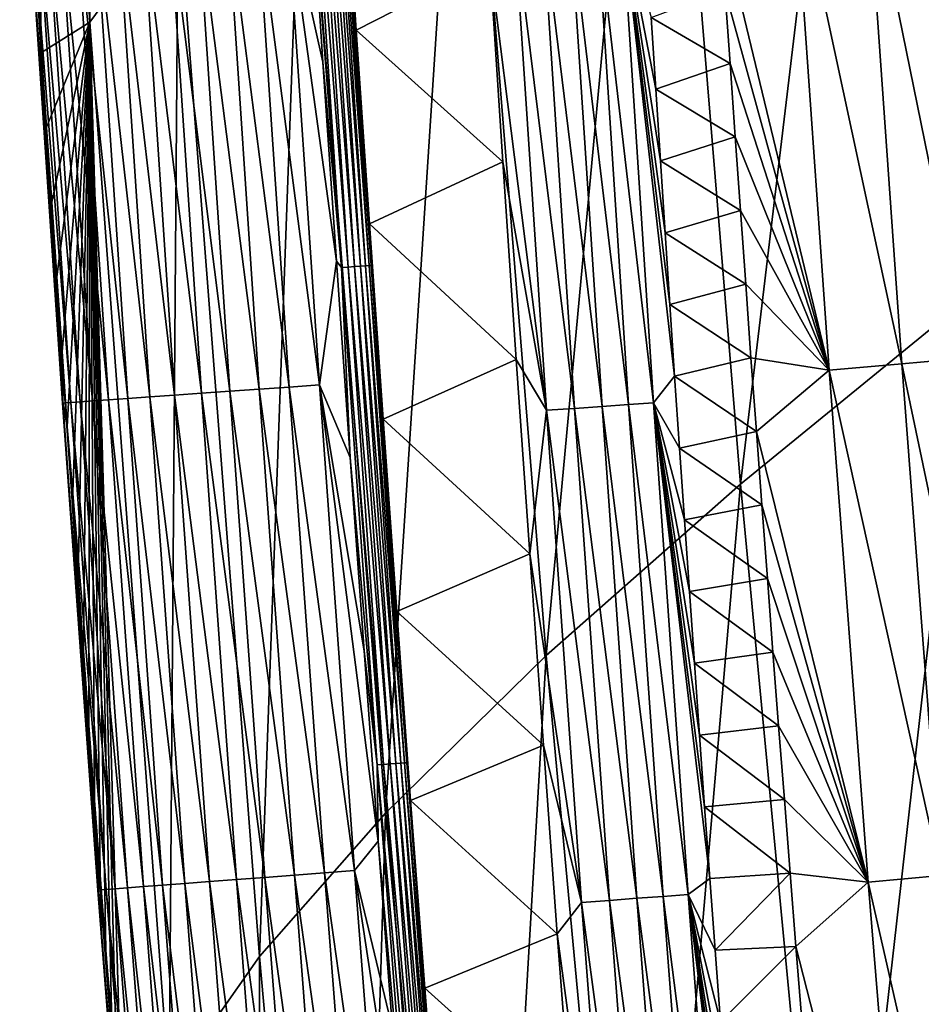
# Model space of a CAD drawing. Header units: millimetres. Extents: x -300 to 300, y -500 to 500.
# Tile 52 of 256: x -295 to -281, y -192 to -176. Entities that reach past the tile are written whole.
import ezdxf

# ---------------------------------------------------------------- set-up
doc = ezdxf.new("R2010")
doc.units = ezdxf.units.MM
doc.header["$LTSCALE"] = 81.481481
for name, color, linetype in [('20', 7, 'CONTINUOUS'), ('24', 7, 'CONTINUOUS'), ('25', 7, 'CONTINUOUS'), ('28', 7, 'CONTINUOUS'), ('29', 7, 'CONTINUOUS'), ('31', 7, 'CONTINUOUS'), ('33', 7, 'CONTINUOUS')]:
    doc.layers.add(name, color=color, linetype=linetype)

msp = doc.modelspace()

# ---------------------------------------------------------------- linework, layer by layer
at = {"layer": '20', "color": 153, "linetype": 'Continuous', "true_color": 0x80a2b4}
for points in [[(-294.268, -176.186, 9.68), (-294.001, -157.227, 14.327), (-295.366, -158.955, 9.654), (-294.268, -176.186, 9.68)], [(-292.881, -174.306, 14.367), (-294.001, -157.227, 14.327), (-294.268, -176.186, 9.68), (-292.881, -174.306, 14.367)], [(-294.268, -176.186, 9.68), (-295.366, -158.955, 9.654), (-295.023, -176.664, 5.713), (-294.268, -176.186, 9.68)], [(-295.023, -176.664, 5.713), (-295.366, -158.955, 9.654), (-295.102, -175.491, 5.709), (-295.023, -176.664, 5.713)], [(-280.509, -180.533, 31.057), (-277.785, -161.91, 34.606), (-281.829, -164.774, 30.967), (-280.509, -180.533, 31.057)], [(-284.064, -183.434, 27.21), (-281.829, -164.774, 30.967), (-285.38, -167.45, 27.129), (-284.064, -183.434, 27.21)], [(-280.509, -180.533, 31.057), (-281.829, -164.774, 30.967), (-284.064, -183.434, 27.21), (-280.509, -180.533, 31.057)], [(-287.111, -186.122, 23.157), (-285.38, -167.45, 27.129), (-288.418, -169.933, 23.087), (-287.111, -186.122, 23.157)], [(-284.064, -183.434, 27.21), (-285.38, -167.45, 27.129), (-287.111, -186.122, 23.157), (-284.064, -183.434, 27.21)], [(-289.631, -188.593, 18.893), (-288.418, -169.933, 23.087), (-290.924, -172.221, 18.835), (-289.631, -188.593, 18.893)], [(-287.111, -186.122, 23.157), (-288.418, -169.933, 23.087), (-289.631, -188.593, 18.893), (-287.111, -186.122, 23.157)], [(-291.607, -190.84, 14.411), (-290.924, -172.221, 18.835), (-292.881, -174.306, 14.367), (-291.607, -190.84, 14.411)], [(-289.631, -188.593, 18.893), (-290.924, -172.221, 18.835), (-291.607, -190.84, 14.411), (-289.631, -188.593, 18.893)], [(-293.019, -192.858, 9.708), (-292.881, -174.306, 14.367), (-294.268, -176.186, 9.68), (-293.019, -192.858, 9.708)], [(-291.607, -190.84, 14.411), (-292.881, -174.306, 14.367), (-293.019, -192.858, 9.708), (-291.607, -190.84, 14.411)], [(-294.944, -177.836, 5.717), (-294.268, -176.186, 9.68), (-295.023, -176.664, 5.713), (-294.944, -177.836, 5.717)], [(-294.864, -179.009, 5.721), (-294.268, -176.186, 9.68), (-294.944, -177.836, 5.717), (-294.864, -179.009, 5.721)], [(-294.783, -180.181, 5.725), (-294.268, -176.186, 9.68), (-294.864, -179.009, 5.721), (-294.783, -180.181, 5.725)], [(-294.702, -181.354, 5.729), (-294.268, -176.186, 9.68), (-294.783, -180.181, 5.725), (-294.702, -181.354, 5.729)], [(-294.619, -182.527, 5.733), (-294.268, -176.186, 9.68), (-294.702, -181.354, 5.729), (-294.619, -182.527, 5.733)], [(-294.535, -183.7, 5.737), (-294.268, -176.186, 9.68), (-294.619, -182.527, 5.733), (-294.535, -183.7, 5.737)], [(-294.451, -184.873, 5.741), (-294.268, -176.186, 9.68), (-294.535, -183.7, 5.737), (-294.451, -184.873, 5.741)], [(-294.365, -186.046, 5.745), (-294.268, -176.186, 9.68), (-294.451, -184.873, 5.741), (-294.365, -186.046, 5.745)], [(-294.279, -187.219, 5.749), (-294.268, -176.186, 9.68), (-294.365, -186.046, 5.745), (-294.279, -187.219, 5.749)], [(-294.191, -188.393, 5.753), (-294.268, -176.186, 9.68), (-294.279, -187.219, 5.749), (-294.191, -188.393, 5.753)], [(-293.019, -192.858, 9.708), (-294.268, -176.186, 9.68), (-293.739, -194.262, 5.774), (-293.019, -192.858, 9.708)], [(-293.739, -194.262, 5.774), (-294.268, -176.186, 9.68), (-293.832, -193.088, 5.77), (-293.739, -194.262, 5.774)], [(-293.832, -193.088, 5.77), (-294.268, -176.186, 9.68), (-293.923, -191.914, 5.766), (-293.832, -193.088, 5.77)], [(-293.923, -191.914, 5.766), (-294.268, -176.186, 9.68), (-294.014, -190.74, 5.761), (-293.923, -191.914, 5.766)], [(-294.014, -190.74, 5.761), (-294.268, -176.186, 9.68), (-294.103, -189.566, 5.757), (-294.014, -190.74, 5.761)], [(-294.103, -189.566, 5.757), (-294.268, -176.186, 9.68), (-294.191, -188.393, 5.753), (-294.103, -189.566, 5.757)], [(-282.589, -198.919, 27.298), (-280.509, -180.533, 31.057), (-284.064, -183.434, 27.21), (-282.589, -198.919, 27.298)], [(-279.029, -195.805, 31.154), (-280.509, -180.533, 31.057), (-282.589, -198.919, 27.298), (-279.029, -195.805, 31.154)], [(-285.645, -201.799, 23.233), (-284.064, -183.434, 27.21), (-287.111, -186.122, 23.157), (-285.645, -201.799, 23.233)], [(-282.589, -198.919, 27.298), (-284.064, -183.434, 27.21), (-285.645, -201.799, 23.233), (-282.589, -198.919, 27.298)], [(-288.18, -204.44, 18.955), (-287.111, -186.122, 23.157), (-289.631, -188.593, 18.893), (-288.18, -204.44, 18.955)], [(-285.645, -201.799, 23.233), (-287.111, -186.122, 23.157), (-288.18, -204.44, 18.955), (-285.645, -201.799, 23.233)], [(-290.175, -206.835, 14.459), (-289.631, -188.593, 18.893), (-291.607, -190.84, 14.411), (-290.175, -206.835, 14.459)], [(-288.18, -204.44, 18.955), (-289.631, -188.593, 18.893), (-290.175, -206.835, 14.459), (-288.18, -204.44, 18.955)], [(-291.612, -208.98, 9.738), (-291.607, -190.84, 14.411), (-293.019, -192.858, 9.708), (-291.612, -208.98, 9.738)], [(-290.175, -206.835, 14.459), (-291.607, -190.84, 14.411), (-291.612, -208.98, 9.738), (-290.175, -206.835, 14.459)]]:
    msp.add_3dface(points, dxfattribs=at)
at = {"layer": '24', "color": 153, "linetype": 'Continuous', "true_color": 0x80a2b4}
for points in [[(-284.306, -175.682, 2.279), (-284.226, -176.836, 2.282), (-285.463, -176.113, 1.352), (-284.306, -175.682, 2.279)], [(-285.463, -176.113, 1.352), (-284.226, -176.836, 2.282), (-285.391, -177.239, 1.351), (-285.463, -176.113, 1.352)], [(-284.226, -176.836, 2.282), (-284.145, -177.989, 2.285), (-285.391, -177.239, 1.351), (-284.226, -176.836, 2.282)], [(-285.391, -177.239, 1.351), (-284.145, -177.989, 2.285), (-285.318, -178.365, 1.35), (-285.391, -177.239, 1.351)], [(-284.145, -177.989, 2.285), (-284.063, -179.143, 2.288), (-285.318, -178.365, 1.35), (-284.145, -177.989, 2.285)], [(-285.318, -178.365, 1.35), (-284.063, -179.143, 2.288), (-285.244, -179.49, 1.348), (-285.318, -178.365, 1.35)], [(-284.063, -179.143, 2.288), (-283.98, -180.297, 2.291), (-285.244, -179.49, 1.348), (-284.063, -179.143, 2.288)], [(-285.244, -179.49, 1.348), (-283.98, -180.297, 2.291), (-285.17, -180.615, 1.347), (-285.244, -179.49, 1.348)], [(-283.98, -180.297, 2.291), (-283.897, -181.451, 2.293), (-285.17, -180.615, 1.347), (-283.98, -180.297, 2.291)], [(-285.17, -180.615, 1.347), (-283.897, -181.451, 2.293), (-285.094, -181.741, 1.346), (-285.17, -180.615, 1.347)], [(-283.897, -181.451, 2.293), (-283.812, -182.605, 2.296), (-285.094, -181.741, 1.346), (-283.897, -181.451, 2.293)], [(-285.094, -181.741, 1.346), (-283.812, -182.605, 2.296), (-285.018, -182.866, 1.345), (-285.094, -181.741, 1.346)], [(-283.812, -182.605, 2.296), (-283.726, -183.759, 2.299), (-285.018, -182.866, 1.345), (-283.812, -182.605, 2.296)], [(-285.018, -182.866, 1.345), (-283.726, -183.759, 2.299), (-284.941, -183.991, 1.344), (-285.018, -182.866, 1.345)], [(-283.726, -183.759, 2.299), (-283.64, -184.913, 2.302), (-284.941, -183.991, 1.344), (-283.726, -183.759, 2.299)], [(-284.941, -183.991, 1.344), (-283.64, -184.913, 2.302), (-284.863, -185.116, 1.342), (-284.941, -183.991, 1.344)], [(-283.64, -184.913, 2.302), (-283.552, -186.067, 2.305), (-284.863, -185.116, 1.342), (-283.64, -184.913, 2.302)], [(-284.863, -185.116, 1.342), (-283.552, -186.067, 2.305), (-284.784, -186.241, 1.341), (-284.863, -185.116, 1.342)], [(-283.552, -186.067, 2.305), (-283.464, -187.222, 2.308), (-284.784, -186.241, 1.341), (-283.552, -186.067, 2.305)], [(-284.784, -186.241, 1.341), (-283.464, -187.222, 2.308), (-284.705, -187.366, 1.34), (-284.784, -186.241, 1.341)], [(-283.464, -187.222, 2.308), (-283.374, -188.376, 2.311), (-284.705, -187.366, 1.34), (-283.464, -187.222, 2.308)], [(-284.705, -187.366, 1.34), (-283.374, -188.376, 2.311), (-284.624, -188.491, 1.339), (-284.705, -187.366, 1.34)], [(-283.374, -188.376, 2.311), (-283.284, -189.531, 2.314), (-284.624, -188.491, 1.339), (-283.374, -188.376, 2.311)], [(-284.624, -188.491, 1.339), (-283.284, -189.531, 2.314), (-284.543, -189.616, 1.337), (-284.624, -188.491, 1.339)], [(-284.543, -189.616, 1.337), (-283.284, -189.531, 2.314), (-284.46, -190.741, 1.336), (-284.543, -189.616, 1.337)], [(-283.284, -189.531, 2.314), (-283.193, -190.685, 2.317), (-284.46, -190.741, 1.336), (-283.284, -189.531, 2.314)], [(-284.46, -190.741, 1.336), (-283.193, -190.685, 2.317), (-284.377, -191.865, 1.335), (-284.46, -190.741, 1.336)], [(-283.193, -190.685, 2.317), (-283.1, -191.84, 2.32), (-284.377, -191.865, 1.335), (-283.193, -190.685, 2.317)]]:
    msp.add_3dface(points, dxfattribs=at)
at = {"layer": '25', "color": 153, "linetype": 'Continuous', "true_color": 0x80a2b4}
for points in [[(-282.097, -173.518, 4.447), (-281.53, -181.546, 4.453), (-283.238, -173.611, 3.302), (-282.097, -173.518, 4.447)], [(-281.049, -173.431, 5.685), (-280.48, -181.452, 5.683), (-282.097, -173.518, 4.447), (-281.049, -173.431, 5.685)], [(-282.097, -173.518, 4.447), (-280.48, -181.452, 5.683), (-281.53, -181.546, 4.453), (-282.097, -173.518, 4.447)], [(-284.385, -174.529, 2.276), (-283.238, -173.611, 3.302), (-282.671, -181.647, 3.315), (-284.385, -174.529, 2.276)], [(-283.238, -173.611, 3.302), (-281.53, -181.546, 4.453), (-282.671, -181.647, 3.315), (-283.238, -173.611, 3.302)], [(-284.306, -175.682, 2.279), (-284.385, -174.529, 2.276), (-282.671, -181.647, 3.315), (-284.306, -175.682, 2.279)], [(-284.226, -176.836, 2.282), (-284.306, -175.682, 2.279), (-282.671, -181.647, 3.315), (-284.226, -176.836, 2.282)], [(-284.145, -177.989, 2.285), (-284.226, -176.836, 2.282), (-282.671, -181.647, 3.315), (-284.145, -177.989, 2.285)], [(-284.063, -179.143, 2.288), (-284.145, -177.989, 2.285), (-282.671, -181.647, 3.315), (-284.063, -179.143, 2.288)], [(-283.98, -180.297, 2.291), (-284.063, -179.143, 2.288), (-282.671, -181.647, 3.315), (-283.98, -180.297, 2.291)], [(-283.897, -181.451, 2.293), (-283.98, -180.297, 2.291), (-282.671, -181.647, 3.315), (-283.897, -181.451, 2.293)], [(-283.812, -182.605, 2.296), (-283.897, -181.451, 2.293), (-282.671, -181.647, 3.315), (-283.812, -182.605, 2.296)], [(-281.53, -181.546, 4.453), (-280.919, -189.567, 4.458), (-282.671, -181.647, 3.315), (-281.53, -181.546, 4.453)], [(-280.48, -181.452, 5.683), (-279.868, -189.466, 5.68), (-281.53, -181.546, 4.453), (-280.48, -181.452, 5.683)], [(-281.53, -181.546, 4.453), (-279.868, -189.466, 5.68), (-280.919, -189.567, 4.458), (-281.53, -181.546, 4.453)], [(-283.812, -182.605, 2.296), (-282.671, -181.647, 3.315), (-282.061, -189.675, 3.328), (-283.812, -182.605, 2.296)], [(-282.671, -181.647, 3.315), (-280.919, -189.567, 4.458), (-282.061, -189.675, 3.328), (-282.671, -181.647, 3.315)], [(-283.726, -183.759, 2.299), (-283.812, -182.605, 2.296), (-282.061, -189.675, 3.328), (-283.726, -183.759, 2.299)], [(-283.64, -184.913, 2.302), (-283.726, -183.759, 2.299), (-282.061, -189.675, 3.328), (-283.64, -184.913, 2.302)], [(-283.552, -186.067, 2.305), (-283.64, -184.913, 2.302), (-282.061, -189.675, 3.328), (-283.552, -186.067, 2.305)], [(-283.464, -187.222, 2.308), (-283.552, -186.067, 2.305), (-282.061, -189.675, 3.328), (-283.464, -187.222, 2.308)], [(-283.374, -188.376, 2.311), (-283.464, -187.222, 2.308), (-282.061, -189.675, 3.328), (-283.374, -188.376, 2.311)], [(-283.284, -189.531, 2.314), (-283.374, -188.376, 2.311), (-282.061, -189.675, 3.328), (-283.284, -189.531, 2.314)], [(-283.193, -190.685, 2.317), (-283.284, -189.531, 2.314), (-282.061, -189.675, 3.328), (-283.193, -190.685, 2.317)], [(-280.919, -189.567, 4.458), (-280.261, -197.579, 4.463), (-282.061, -189.675, 3.328), (-280.919, -189.567, 4.458)], [(-283.193, -190.685, 2.317), (-282.061, -189.675, 3.328), (-281.403, -197.694, 3.342), (-283.193, -190.685, 2.317)], [(-282.061, -189.675, 3.328), (-280.261, -197.579, 4.463), (-281.403, -197.694, 3.342), (-282.061, -189.675, 3.328)], [(-283.1, -191.84, 2.32), (-283.193, -190.685, 2.317), (-281.403, -197.694, 3.342), (-283.1, -191.84, 2.32)]]:
    msp.add_3dface(points, dxfattribs=at)
at = {"layer": '28', "color": 153, "linetype": 'Continuous', "true_color": 0x80a2b4}
for points in [[(-290.61, -176.815, 0.031), (-291.18, -174.258, 0.092), (-290.817, -173.664, 0.031), (-290.61, -176.815, 0.031)], [(-291.65, -174.289, 0.208), (-291.137, -181.91, 0.209), (-292.119, -174.319, 0.374), (-291.65, -174.289, 0.208)], [(-291.18, -174.258, 0.092), (-290.666, -181.877, 0.093), (-291.65, -174.289, 0.208), (-291.18, -174.258, 0.092)], [(-291.65, -174.289, 0.208), (-290.666, -181.877, 0.093), (-291.137, -181.91, 0.209), (-291.65, -174.289, 0.208)], [(-290.666, -181.877, 0.093), (-291.18, -174.258, 0.092), (-290.398, -179.936, 0.031), (-290.666, -181.877, 0.093)], [(-290.398, -179.936, 0.031), (-291.18, -174.258, 0.092), (-290.61, -176.815, 0.031), (-290.398, -179.936, 0.031)], [(-294.18, -174.454, 1.95), (-293.671, -182.089, 1.961), (-294.481, -174.474, 2.388), (-294.18, -174.454, 1.95)], [(-293.833, -174.431, 1.545), (-293.324, -182.064, 1.553), (-294.18, -174.454, 1.95), (-293.833, -174.431, 1.545)], [(-294.18, -174.454, 1.95), (-293.324, -182.064, 1.553), (-293.671, -182.089, 1.961), (-294.18, -174.454, 1.95)], [(-293.446, -174.406, 1.18), (-292.937, -182.037, 1.187), (-293.833, -174.431, 1.545), (-293.446, -174.406, 1.18)], [(-293.833, -174.431, 1.545), (-292.937, -182.037, 1.187), (-293.324, -182.064, 1.553), (-293.833, -174.431, 1.545)], [(-293.026, -174.379, 0.861), (-292.516, -182.008, 0.866), (-293.446, -174.406, 1.18), (-293.026, -174.379, 0.861)], [(-293.446, -174.406, 1.18), (-292.516, -182.008, 0.866), (-292.937, -182.037, 1.187), (-293.446, -174.406, 1.18)], [(-292.581, -174.35, 0.592), (-292.07, -181.976, 0.595), (-293.026, -174.379, 0.861), (-292.581, -174.35, 0.592)], [(-293.026, -174.379, 0.861), (-292.07, -181.976, 0.595), (-292.516, -182.008, 0.866), (-293.026, -174.379, 0.861)], [(-292.119, -174.319, 0.374), (-291.608, -181.944, 0.376), (-292.581, -174.35, 0.592), (-292.119, -174.319, 0.374)], [(-292.581, -174.35, 0.592), (-291.608, -181.944, 0.376), (-292.07, -181.976, 0.595), (-292.581, -174.35, 0.592)], [(-292.119, -174.319, 0.374), (-291.137, -181.91, 0.209), (-291.608, -181.944, 0.376), (-292.119, -174.319, 0.374)], [(-295.168, -174.519, 4.31), (-294.654, -182.158, 4.332), (-295.211, -174.522, 4.792), (-295.168, -174.519, 4.31)], [(-295.211, -174.522, 4.792), (-294.695, -182.161, 4.815), (-295.209, -174.521, 5.26), (-295.211, -174.522, 4.792)], [(-295.211, -174.522, 4.792), (-294.654, -182.158, 4.332), (-294.695, -182.161, 4.815), (-295.211, -174.522, 4.792)], [(-295.102, -175.491, 5.709), (-295.209, -174.521, 5.26), (-294.691, -182.16, 5.284), (-295.102, -175.491, 5.709)], [(-295.209, -174.521, 5.26), (-294.695, -182.161, 4.815), (-294.691, -182.16, 5.284), (-295.209, -174.521, 5.26)], [(-295.075, -174.513, 3.822), (-294.563, -182.152, 3.842), (-295.168, -174.519, 4.31), (-295.075, -174.513, 3.822)], [(-295.168, -174.519, 4.31), (-294.563, -182.152, 3.842), (-294.654, -182.158, 4.332), (-295.168, -174.519, 4.31)], [(-294.93, -174.503, 3.333), (-294.419, -182.141, 3.351), (-295.075, -174.513, 3.822), (-294.93, -174.503, 3.333)], [(-295.075, -174.513, 3.822), (-294.419, -182.141, 3.351), (-294.563, -182.152, 3.842), (-295.075, -174.513, 3.822)], [(-294.732, -174.49, 2.852), (-294.222, -182.128, 2.868), (-294.93, -174.503, 3.333), (-294.732, -174.49, 2.852)], [(-294.93, -174.503, 3.333), (-294.222, -182.128, 2.868), (-294.419, -182.141, 3.351), (-294.93, -174.503, 3.333)], [(-294.481, -174.474, 2.388), (-293.972, -182.11, 2.401), (-294.732, -174.49, 2.852), (-294.481, -174.474, 2.388)], [(-294.732, -174.49, 2.852), (-293.972, -182.11, 2.401), (-294.222, -182.128, 2.868), (-294.732, -174.49, 2.852)], [(-294.481, -174.474, 2.388), (-293.671, -182.089, 1.961), (-293.972, -182.11, 2.401), (-294.481, -174.474, 2.388)], [(-295.023, -176.664, 5.713), (-295.102, -175.491, 5.709), (-294.691, -182.16, 5.284), (-295.023, -176.664, 5.713)], [(-294.944, -177.836, 5.717), (-295.023, -176.664, 5.713), (-294.691, -182.16, 5.284), (-294.944, -177.836, 5.717)], [(-294.864, -179.009, 5.721), (-294.944, -177.836, 5.717), (-294.691, -182.16, 5.284), (-294.864, -179.009, 5.721)], [(-294.783, -180.181, 5.725), (-294.864, -179.009, 5.721), (-294.691, -182.16, 5.284), (-294.783, -180.181, 5.725)], [(-290.182, -183.016, 0.031), (-290.666, -181.877, 0.093), (-290.398, -179.936, 0.031), (-290.182, -183.016, 0.031)], [(-294.702, -181.354, 5.729), (-294.783, -180.181, 5.725), (-294.691, -182.16, 5.284), (-294.702, -181.354, 5.729)], [(-294.619, -182.527, 5.733), (-294.702, -181.354, 5.729), (-294.691, -182.16, 5.284), (-294.619, -182.527, 5.733)], [(-292.516, -182.008, 0.866), (-291.968, -189.633, 0.871), (-292.937, -182.037, 1.187), (-292.516, -182.008, 0.866)], [(-292.07, -181.976, 0.595), (-291.522, -189.6, 0.598), (-292.516, -182.008, 0.866), (-292.07, -181.976, 0.595)], [(-292.516, -182.008, 0.866), (-291.522, -189.6, 0.598), (-291.968, -189.633, 0.871), (-292.516, -182.008, 0.866)], [(-291.608, -181.944, 0.376), (-291.058, -189.564, 0.378), (-292.07, -181.976, 0.595), (-291.608, -181.944, 0.376)], [(-292.07, -181.976, 0.595), (-291.058, -189.564, 0.378), (-291.522, -189.6, 0.598), (-292.07, -181.976, 0.595)], [(-291.137, -181.91, 0.209), (-290.587, -189.529, 0.21), (-291.608, -181.944, 0.376), (-291.137, -181.91, 0.209)], [(-291.608, -181.944, 0.376), (-290.587, -189.529, 0.21), (-291.058, -189.564, 0.378), (-291.608, -181.944, 0.376)], [(-290.666, -181.877, 0.093), (-290.115, -189.493, 0.093), (-291.137, -181.91, 0.209), (-290.666, -181.877, 0.093)], [(-291.137, -181.91, 0.209), (-290.115, -189.493, 0.093), (-290.587, -189.529, 0.21), (-291.137, -181.91, 0.209)], [(-290.115, -189.493, 0.093), (-290.666, -181.877, 0.093), (-289.743, -189.032, 0.031), (-290.115, -189.493, 0.093)], [(-289.743, -189.032, 0.031), (-290.666, -181.877, 0.093), (-289.964, -186.047, 0.031), (-289.743, -189.032, 0.031)], [(-289.964, -186.047, 0.031), (-290.666, -181.877, 0.093), (-290.182, -183.016, 0.031), (-289.964, -186.047, 0.031)], [(-294.654, -182.158, 4.332), (-294.101, -189.795, 4.355), (-294.695, -182.161, 4.815), (-294.654, -182.158, 4.332)], [(-294.695, -182.161, 4.815), (-294.141, -189.797, 4.84), (-294.691, -182.16, 5.284), (-294.695, -182.161, 4.815)], [(-294.695, -182.161, 4.815), (-294.101, -189.795, 4.355), (-294.141, -189.797, 4.84), (-294.695, -182.161, 4.815)], [(-294.619, -182.527, 5.733), (-294.691, -182.16, 5.284), (-294.134, -189.797, 5.31), (-294.619, -182.527, 5.733)], [(-294.691, -182.16, 5.284), (-294.141, -189.797, 4.84), (-294.134, -189.797, 5.31), (-294.691, -182.16, 5.284)], [(-294.563, -182.152, 3.842), (-294.012, -189.788, 3.863), (-294.654, -182.158, 4.332), (-294.563, -182.152, 3.842)], [(-294.654, -182.158, 4.332), (-294.012, -189.788, 3.863), (-294.101, -189.795, 4.355), (-294.654, -182.158, 4.332)], [(-294.419, -182.141, 3.351), (-293.87, -189.777, 3.369), (-294.563, -182.152, 3.842), (-294.419, -182.141, 3.351)], [(-294.563, -182.152, 3.842), (-293.87, -189.777, 3.369), (-294.012, -189.788, 3.863), (-294.563, -182.152, 3.842)], [(-294.222, -182.128, 2.868), (-293.674, -189.762, 2.884), (-294.419, -182.141, 3.351), (-294.222, -182.128, 2.868)], [(-294.419, -182.141, 3.351), (-293.674, -189.762, 2.884), (-293.87, -189.777, 3.369), (-294.419, -182.141, 3.351)], [(-293.972, -182.11, 2.401), (-293.425, -189.744, 2.416), (-294.222, -182.128, 2.868), (-293.972, -182.11, 2.401)], [(-294.222, -182.128, 2.868), (-293.425, -189.744, 2.416), (-293.674, -189.762, 2.884), (-294.222, -182.128, 2.868)], [(-293.671, -182.089, 1.961), (-293.125, -189.721, 1.972), (-293.972, -182.11, 2.401), (-293.671, -182.089, 1.961)], [(-293.972, -182.11, 2.401), (-293.125, -189.721, 1.972), (-293.425, -189.744, 2.416), (-293.972, -182.11, 2.401)], [(-293.324, -182.064, 1.553), (-292.778, -189.695, 1.563), (-293.671, -182.089, 1.961), (-293.324, -182.064, 1.553)], [(-293.671, -182.089, 1.961), (-292.778, -189.695, 1.563), (-293.125, -189.721, 1.972), (-293.671, -182.089, 1.961)], [(-292.937, -182.037, 1.187), (-292.39, -189.665, 1.194), (-293.324, -182.064, 1.553), (-292.937, -182.037, 1.187)], [(-293.324, -182.064, 1.553), (-292.39, -189.665, 1.194), (-292.778, -189.695, 1.563), (-293.324, -182.064, 1.553)], [(-292.937, -182.037, 1.187), (-291.968, -189.633, 0.871), (-292.39, -189.665, 1.194), (-292.937, -182.037, 1.187)], [(-294.535, -183.7, 5.737), (-294.619, -182.527, 5.733), (-294.134, -189.797, 5.31), (-294.535, -183.7, 5.737)], [(-294.451, -184.873, 5.741), (-294.535, -183.7, 5.737), (-294.134, -189.797, 5.31), (-294.451, -184.873, 5.741)], [(-294.365, -186.046, 5.745), (-294.451, -184.873, 5.741), (-294.134, -189.797, 5.31), (-294.365, -186.046, 5.745)], [(-294.279, -187.219, 5.749), (-294.365, -186.046, 5.745), (-294.134, -189.797, 5.31), (-294.279, -187.219, 5.749)], [(-294.191, -188.393, 5.753), (-294.279, -187.219, 5.749), (-294.134, -189.797, 5.31), (-294.191, -188.393, 5.753)], [(-294.103, -189.566, 5.757), (-294.191, -188.393, 5.753), (-294.134, -189.797, 5.31), (-294.103, -189.566, 5.757)], [(-289.519, -191.972, 0.031), (-290.115, -189.493, 0.093), (-289.743, -189.032, 0.031), (-289.519, -191.972, 0.031)], [(-294.014, -190.74, 5.761), (-294.103, -189.566, 5.757), (-294.134, -189.797, 5.31), (-294.014, -190.74, 5.761)], [(-291.058, -189.564, 0.378), (-290.468, -197.182, 0.38), (-291.522, -189.6, 0.598), (-291.058, -189.564, 0.378)], [(-290.587, -189.529, 0.21), (-289.995, -197.143, 0.211), (-291.058, -189.564, 0.378), (-290.587, -189.529, 0.21)], [(-291.058, -189.564, 0.378), (-289.995, -197.143, 0.211), (-290.468, -197.182, 0.38), (-291.058, -189.564, 0.378)], [(-290.115, -189.493, 0.093), (-289.522, -197.105, 0.094), (-290.587, -189.529, 0.21), (-290.115, -189.493, 0.093)], [(-290.587, -189.529, 0.21), (-289.522, -197.105, 0.094), (-289.995, -197.143, 0.211), (-290.587, -189.529, 0.21)], [(-289.522, -197.105, 0.094), (-290.115, -189.493, 0.093), (-289.292, -194.873, 0.031), (-289.522, -197.105, 0.094)], [(-289.292, -194.873, 0.031), (-290.115, -189.493, 0.093), (-289.519, -191.972, 0.031), (-289.292, -194.873, 0.031)], [(-293.425, -189.744, 2.416), (-292.837, -197.374, 2.43), (-293.674, -189.762, 2.884), (-293.425, -189.744, 2.416)], [(-293.125, -189.721, 1.972), (-292.537, -197.35, 1.984), (-293.425, -189.744, 2.416), (-293.125, -189.721, 1.972)], [(-293.425, -189.744, 2.416), (-292.537, -197.35, 1.984), (-292.837, -197.374, 2.43), (-293.425, -189.744, 2.416)], [(-292.778, -189.695, 1.563), (-292.19, -197.322, 1.572), (-293.125, -189.721, 1.972), (-292.778, -189.695, 1.563)], [(-293.125, -189.721, 1.972), (-292.19, -197.322, 1.572), (-292.537, -197.35, 1.984), (-293.125, -189.721, 1.972)], [(-292.39, -189.665, 1.194), (-291.802, -197.29, 1.201), (-292.778, -189.695, 1.563), (-292.39, -189.665, 1.194)], [(-292.778, -189.695, 1.563), (-291.802, -197.29, 1.201), (-292.19, -197.322, 1.572), (-292.778, -189.695, 1.563)], [(-291.968, -189.633, 0.871), (-291.38, -197.256, 0.876), (-292.39, -189.665, 1.194), (-291.968, -189.633, 0.871)], [(-292.39, -189.665, 1.194), (-291.38, -197.256, 0.876), (-291.802, -197.29, 1.201), (-292.39, -189.665, 1.194)], [(-291.522, -189.6, 0.598), (-290.933, -197.219, 0.602), (-291.968, -189.633, 0.871), (-291.522, -189.6, 0.598)], [(-291.968, -189.633, 0.871), (-290.933, -197.219, 0.602), (-291.38, -197.256, 0.876), (-291.968, -189.633, 0.871)], [(-291.522, -189.6, 0.598), (-290.468, -197.182, 0.38), (-290.933, -197.219, 0.602), (-291.522, -189.6, 0.598)], [(-294.101, -189.795, 4.355), (-293.508, -197.428, 4.38), (-294.141, -189.797, 4.84), (-294.101, -189.795, 4.355)], [(-294.141, -189.797, 4.84), (-293.508, -197.428, 4.38), (-293.545, -197.431, 4.866), (-294.141, -189.797, 4.84)], [(-294.141, -189.797, 4.84), (-293.545, -197.431, 4.866), (-294.134, -189.797, 5.31), (-294.141, -189.797, 4.84)], [(-294.014, -190.74, 5.761), (-294.134, -189.797, 5.31), (-293.535, -197.43, 5.337), (-294.014, -190.74, 5.761)], [(-294.134, -189.797, 5.31), (-293.545, -197.431, 4.866), (-293.535, -197.43, 5.337), (-294.134, -189.797, 5.31)], [(-294.012, -189.788, 3.863), (-293.421, -197.421, 3.885), (-294.101, -189.795, 4.355), (-294.012, -189.788, 3.863)], [(-294.101, -189.795, 4.355), (-293.421, -197.421, 3.885), (-293.508, -197.428, 4.38), (-294.101, -189.795, 4.355)], [(-293.87, -189.777, 3.369), (-293.28, -197.41, 3.389), (-294.012, -189.788, 3.863), (-293.87, -189.777, 3.369)], [(-294.012, -189.788, 3.863), (-293.28, -197.41, 3.389), (-293.421, -197.421, 3.885), (-294.012, -189.788, 3.863)], [(-293.674, -189.762, 2.884), (-293.086, -197.394, 2.902), (-293.87, -189.777, 3.369), (-293.674, -189.762, 2.884)], [(-293.87, -189.777, 3.369), (-293.086, -197.394, 2.902), (-293.28, -197.41, 3.389), (-293.87, -189.777, 3.369)], [(-293.674, -189.762, 2.884), (-292.837, -197.374, 2.43), (-293.086, -197.394, 2.902), (-293.674, -189.762, 2.884)], [(-293.923, -191.914, 5.766), (-294.014, -190.74, 5.761), (-293.535, -197.43, 5.337), (-293.923, -191.914, 5.766)]]:
    msp.add_3dface(points, dxfattribs=at)
at = {"layer": '29', "color": 153, "linetype": 'Continuous', "true_color": 0x80a2b4}
for points in [[(-290.286, -173.286, 0.5), (-287.993, -175.24, 0.5), (-290.087, -176.313, 0.5), (-290.286, -173.286, 0.5)], [(-287.993, -175.24, 0.5), (-287.787, -178.38, 0.5), (-290.087, -176.313, 0.5), (-287.993, -175.24, 0.5)], [(-290.087, -176.313, 0.5), (-287.787, -178.38, 0.5), (-289.882, -179.35, 0.5), (-290.087, -176.313, 0.5)], [(-287.787, -178.38, 0.5), (-287.578, -181.477, 0.5), (-289.882, -179.35, 0.5), (-287.787, -178.38, 0.5)], [(-289.882, -179.35, 0.5), (-287.578, -181.477, 0.5), (-289.668, -182.416, 0.5), (-289.882, -179.35, 0.5)], [(-287.578, -181.477, 0.5), (-287.366, -184.526, 0.5), (-289.668, -182.416, 0.5), (-287.578, -181.477, 0.5)], [(-289.668, -182.416, 0.5), (-287.366, -184.526, 0.5), (-289.453, -185.428, 0.5), (-289.668, -182.416, 0.5)], [(-287.366, -184.526, 0.5), (-287.151, -187.528, 0.5), (-289.453, -185.428, 0.5), (-287.366, -184.526, 0.5)], [(-289.453, -185.428, 0.5), (-287.151, -187.528, 0.5), (-289.235, -188.391, 0.5), (-289.453, -185.428, 0.5)], [(-287.151, -187.528, 0.5), (-286.934, -190.486, 0.5), (-289.235, -188.391, 0.5), (-287.151, -187.528, 0.5)], [(-289.235, -188.391, 0.5), (-286.934, -190.486, 0.5), (-289.012, -191.338, 0.5), (-289.235, -188.391, 0.5)], [(-286.934, -190.486, 0.5), (-286.713, -193.403, 0.5), (-289.012, -191.338, 0.5), (-286.934, -190.486, 0.5)], [(-289.012, -191.338, 0.5), (-286.713, -193.403, 0.5), (-288.785, -194.251, 0.5), (-289.012, -191.338, 0.5)]]:
    msp.add_3dface(points, dxfattribs=at)
at = {"layer": '31', "color": 153, "linetype": 'Continuous', "true_color": 0x80a2b4}
for points in [[(-290.216, -180.029, 0.042), (-290.835, -172.234, 0.028), (-290.734, -172.228, 0.042), (-290.216, -180.029, 0.042)], [(-290.317, -180.036, 0.028), (-290.817, -173.664, 0.031), (-290.835, -172.234, 0.028), (-290.317, -180.036, 0.028)], [(-290.317, -180.036, 0.028), (-290.835, -172.234, 0.028), (-290.216, -180.029, 0.042), (-290.317, -180.036, 0.028)], [(-290.115, -180.022, 0.079), (-290.734, -172.228, 0.042), (-290.634, -172.221, 0.079), (-290.115, -180.022, 0.079)], [(-290.216, -180.029, 0.042), (-290.734, -172.228, 0.042), (-290.115, -180.022, 0.079), (-290.216, -180.029, 0.042)], [(-290.023, -180.015, 0.138), (-290.634, -172.221, 0.079), (-290.541, -172.215, 0.138), (-290.023, -180.015, 0.138)], [(-290.115, -180.022, 0.079), (-290.634, -172.221, 0.079), (-290.023, -180.015, 0.138), (-290.115, -180.022, 0.079)], [(-289.945, -180.01, 0.216), (-290.541, -172.215, 0.138), (-290.463, -172.21, 0.216), (-289.945, -180.01, 0.216)], [(-290.023, -180.015, 0.138), (-290.541, -172.215, 0.138), (-289.945, -180.01, 0.216), (-290.023, -180.015, 0.138)], [(-289.887, -180.006, 0.307), (-290.463, -172.21, 0.216), (-290.406, -172.207, 0.307), (-289.887, -180.006, 0.307)], [(-289.945, -180.01, 0.216), (-290.463, -172.21, 0.216), (-289.887, -180.006, 0.307), (-289.945, -180.01, 0.216)], [(-289.852, -180.004, 0.404), (-290.406, -172.207, 0.307), (-290.37, -172.204, 0.404), (-289.852, -180.004, 0.404)], [(-289.887, -180.006, 0.307), (-290.406, -172.207, 0.307), (-289.852, -180.004, 0.404), (-289.887, -180.006, 0.307)], [(-290.286, -173.286, 0.5), (-290.087, -176.313, 0.5), (-290.37, -172.204, 0.404), (-290.286, -173.286, 0.5)], [(-290.087, -176.313, 0.5), (-289.882, -179.35, 0.5), (-290.37, -172.204, 0.404), (-290.087, -176.313, 0.5)], [(-289.882, -179.35, 0.5), (-289.852, -180.004, 0.404), (-290.37, -172.204, 0.404), (-289.882, -179.35, 0.5)], [(-290.61, -176.815, 0.031), (-290.817, -173.664, 0.031), (-290.317, -180.036, 0.028), (-290.61, -176.815, 0.031)], [(-290.398, -179.936, 0.031), (-290.61, -176.815, 0.031), (-290.317, -180.036, 0.028), (-290.398, -179.936, 0.031)], [(-289.882, -179.35, 0.5), (-289.668, -182.416, 0.5), (-289.852, -180.004, 0.404), (-289.882, -179.35, 0.5)], [(-290.182, -183.016, 0.031), (-290.398, -179.936, 0.031), (-290.317, -180.036, 0.028), (-290.182, -183.016, 0.031)], [(-289.465, -187.813, 0.138), (-290.115, -180.022, 0.079), (-290.023, -180.015, 0.138), (-289.465, -187.813, 0.138)], [(-289.387, -187.807, 0.216), (-290.023, -180.015, 0.138), (-289.945, -180.01, 0.216), (-289.387, -187.807, 0.216)], [(-289.465, -187.813, 0.138), (-290.023, -180.015, 0.138), (-289.387, -187.807, 0.216), (-289.465, -187.813, 0.138)], [(-289.329, -187.803, 0.307), (-289.945, -180.01, 0.216), (-289.887, -180.006, 0.307), (-289.329, -187.803, 0.307)], [(-289.387, -187.807, 0.216), (-289.945, -180.01, 0.216), (-289.329, -187.803, 0.307), (-289.387, -187.807, 0.216)], [(-289.294, -187.8, 0.404), (-289.887, -180.006, 0.307), (-289.852, -180.004, 0.404), (-289.294, -187.8, 0.404)], [(-289.329, -187.803, 0.307), (-289.887, -180.006, 0.307), (-289.294, -187.8, 0.404), (-289.329, -187.803, 0.307)], [(-289.668, -182.416, 0.5), (-289.453, -185.428, 0.5), (-289.852, -180.004, 0.404), (-289.668, -182.416, 0.5)], [(-289.453, -185.428, 0.5), (-289.294, -187.8, 0.404), (-289.852, -180.004, 0.404), (-289.453, -185.428, 0.5)], [(-289.658, -187.827, 0.042), (-290.317, -180.036, 0.028), (-290.216, -180.029, 0.042), (-289.658, -187.827, 0.042)], [(-289.758, -187.835, 0.028), (-290.182, -183.016, 0.031), (-290.317, -180.036, 0.028), (-289.758, -187.835, 0.028)], [(-289.758, -187.835, 0.028), (-290.317, -180.036, 0.028), (-289.658, -187.827, 0.042), (-289.758, -187.835, 0.028)], [(-289.557, -187.82, 0.079), (-290.216, -180.029, 0.042), (-290.115, -180.022, 0.079), (-289.557, -187.82, 0.079)], [(-289.658, -187.827, 0.042), (-290.216, -180.029, 0.042), (-289.557, -187.82, 0.079), (-289.658, -187.827, 0.042)], [(-289.557, -187.82, 0.079), (-290.115, -180.022, 0.079), (-289.465, -187.813, 0.138), (-289.557, -187.82, 0.079)], [(-289.964, -186.047, 0.031), (-290.182, -183.016, 0.031), (-289.758, -187.835, 0.028), (-289.964, -186.047, 0.031)], [(-289.453, -185.428, 0.5), (-289.235, -188.391, 0.5), (-289.294, -187.8, 0.404), (-289.453, -185.428, 0.5)], [(-289.743, -189.032, 0.031), (-289.964, -186.047, 0.031), (-289.758, -187.835, 0.028), (-289.743, -189.032, 0.031)], [(-289.057, -195.622, 0.042), (-289.758, -187.835, 0.028), (-289.658, -187.827, 0.042), (-289.057, -195.622, 0.042)], [(-289.158, -195.63, 0.028), (-289.743, -189.032, 0.031), (-289.758, -187.835, 0.028), (-289.158, -195.63, 0.028)], [(-289.158, -195.63, 0.028), (-289.758, -187.835, 0.028), (-289.057, -195.622, 0.042), (-289.158, -195.63, 0.028)], [(-288.957, -195.614, 0.079), (-289.658, -187.827, 0.042), (-289.557, -187.82, 0.079), (-288.957, -195.614, 0.079)], [(-289.057, -195.622, 0.042), (-289.658, -187.827, 0.042), (-288.957, -195.614, 0.079), (-289.057, -195.622, 0.042)], [(-288.864, -195.607, 0.138), (-289.557, -187.82, 0.079), (-289.465, -187.813, 0.138), (-288.864, -195.607, 0.138)], [(-288.957, -195.614, 0.079), (-289.557, -187.82, 0.079), (-288.864, -195.607, 0.138), (-288.957, -195.614, 0.079)], [(-288.787, -195.601, 0.216), (-289.465, -187.813, 0.138), (-289.387, -187.807, 0.216), (-288.787, -195.601, 0.216)], [(-288.864, -195.607, 0.138), (-289.465, -187.813, 0.138), (-288.787, -195.601, 0.216), (-288.864, -195.607, 0.138)], [(-288.729, -195.596, 0.307), (-289.387, -187.807, 0.216), (-289.329, -187.803, 0.307), (-288.729, -195.596, 0.307)], [(-288.787, -195.601, 0.216), (-289.387, -187.807, 0.216), (-288.729, -195.596, 0.307), (-288.787, -195.601, 0.216)], [(-288.693, -195.593, 0.404), (-289.329, -187.803, 0.307), (-289.294, -187.8, 0.404), (-288.693, -195.593, 0.404)], [(-288.729, -195.596, 0.307), (-289.329, -187.803, 0.307), (-288.693, -195.593, 0.404), (-288.729, -195.596, 0.307)], [(-289.235, -188.391, 0.5), (-289.012, -191.338, 0.5), (-289.294, -187.8, 0.404), (-289.235, -188.391, 0.5)], [(-289.012, -191.338, 0.5), (-288.785, -194.251, 0.5), (-289.294, -187.8, 0.404), (-289.012, -191.338, 0.5)], [(-288.785, -194.251, 0.5), (-288.693, -195.593, 0.404), (-289.294, -187.8, 0.404), (-288.785, -194.251, 0.5)], [(-289.519, -191.972, 0.031), (-289.743, -189.032, 0.031), (-289.158, -195.63, 0.028), (-289.519, -191.972, 0.031)]]:
    msp.add_3dface(points, dxfattribs=at)
at = {"layer": '33', "color": 153, "linetype": 'Continuous', "true_color": 0x80a2b4}
for points in [[(-285.424, -182.158, 1.097), (-286.321, -174.472, 0.887), (-285.927, -174.446, 1.103), (-285.424, -182.158, 1.097)], [(-285.463, -176.113, 1.352), (-285.391, -177.239, 1.351), (-285.927, -174.446, 1.103), (-285.463, -176.113, 1.352)], [(-285.391, -177.239, 1.351), (-285.318, -178.365, 1.35), (-285.927, -174.446, 1.103), (-285.391, -177.239, 1.351)], [(-285.318, -178.365, 1.35), (-285.244, -179.49, 1.348), (-285.927, -174.446, 1.103), (-285.318, -178.365, 1.35)], [(-285.244, -179.49, 1.348), (-285.17, -180.615, 1.347), (-285.927, -174.446, 1.103), (-285.244, -179.49, 1.348)], [(-285.17, -180.615, 1.347), (-285.094, -181.741, 1.346), (-285.927, -174.446, 1.103), (-285.17, -180.615, 1.347)], [(-285.094, -181.741, 1.346), (-285.424, -182.158, 1.097), (-285.927, -174.446, 1.103), (-285.094, -181.741, 1.346)], [(-287.105, -182.274, 0.522), (-287.993, -175.24, 0.5), (-287.616, -174.555, 0.522), (-287.105, -182.274, 0.522)], [(-286.665, -182.244, 0.593), (-287.616, -174.555, 0.522), (-287.174, -174.526, 0.594), (-286.665, -182.244, 0.593)], [(-287.105, -182.274, 0.522), (-287.616, -174.555, 0.522), (-286.665, -182.244, 0.593), (-287.105, -182.274, 0.522)], [(-286.232, -182.214, 0.714), (-287.174, -174.526, 0.594), (-286.739, -174.498, 0.717), (-286.232, -182.214, 0.714)], [(-286.665, -182.244, 0.593), (-287.174, -174.526, 0.594), (-286.232, -182.214, 0.714), (-286.665, -182.244, 0.593)], [(-285.816, -182.185, 0.884), (-286.739, -174.498, 0.717), (-286.321, -174.472, 0.887), (-285.816, -182.185, 0.884)], [(-286.232, -182.214, 0.714), (-286.739, -174.498, 0.717), (-285.816, -182.185, 0.884), (-286.232, -182.214, 0.714)], [(-285.816, -182.185, 0.884), (-286.321, -174.472, 0.887), (-285.424, -182.158, 1.097), (-285.816, -182.185, 0.884)], [(-287.787, -178.38, 0.5), (-287.993, -175.24, 0.5), (-287.105, -182.274, 0.522), (-287.787, -178.38, 0.5)], [(-287.578, -181.477, 0.5), (-287.787, -178.38, 0.5), (-287.105, -182.274, 0.522), (-287.578, -181.477, 0.5)], [(-287.366, -184.526, 0.5), (-287.578, -181.477, 0.5), (-287.105, -182.274, 0.522), (-287.366, -184.526, 0.5)], [(-285.094, -181.741, 1.346), (-285.018, -182.866, 1.345), (-285.424, -182.158, 1.097), (-285.094, -181.741, 1.346)], [(-284.881, -189.866, 1.091), (-285.816, -182.185, 0.884), (-285.424, -182.158, 1.097), (-284.881, -189.866, 1.091)], [(-285.018, -182.866, 1.345), (-284.941, -183.991, 1.344), (-285.424, -182.158, 1.097), (-285.018, -182.866, 1.345)], [(-284.941, -183.991, 1.344), (-284.863, -185.116, 1.342), (-285.424, -182.158, 1.097), (-284.941, -183.991, 1.344)], [(-284.863, -185.116, 1.342), (-284.784, -186.241, 1.341), (-285.424, -182.158, 1.097), (-284.863, -185.116, 1.342)], [(-284.784, -186.241, 1.341), (-284.705, -187.366, 1.34), (-285.424, -182.158, 1.097), (-284.784, -186.241, 1.341)], [(-284.705, -187.366, 1.34), (-284.624, -188.491, 1.339), (-285.424, -182.158, 1.097), (-284.705, -187.366, 1.34)], [(-284.624, -188.491, 1.339), (-284.543, -189.616, 1.337), (-285.424, -182.158, 1.097), (-284.624, -188.491, 1.339)], [(-284.543, -189.616, 1.337), (-284.881, -189.866, 1.091), (-285.424, -182.158, 1.097), (-284.543, -189.616, 1.337)], [(-286.554, -189.991, 0.522), (-287.366, -184.526, 0.5), (-287.105, -182.274, 0.522), (-286.554, -189.991, 0.522)], [(-286.116, -189.959, 0.592), (-287.105, -182.274, 0.522), (-286.665, -182.244, 0.593), (-286.116, -189.959, 0.592)], [(-286.554, -189.991, 0.522), (-287.105, -182.274, 0.522), (-286.116, -189.959, 0.592), (-286.554, -189.991, 0.522)], [(-285.686, -189.927, 0.712), (-286.665, -182.244, 0.593), (-286.232, -182.214, 0.714), (-285.686, -189.927, 0.712)], [(-286.116, -189.959, 0.592), (-286.665, -182.244, 0.593), (-285.686, -189.927, 0.712), (-286.116, -189.959, 0.592)], [(-285.272, -189.896, 0.88), (-286.232, -182.214, 0.714), (-285.816, -182.185, 0.884), (-285.272, -189.896, 0.88)], [(-285.686, -189.927, 0.712), (-286.232, -182.214, 0.714), (-285.272, -189.896, 0.88), (-285.686, -189.927, 0.712)], [(-285.272, -189.896, 0.88), (-285.816, -182.185, 0.884), (-284.881, -189.866, 1.091), (-285.272, -189.896, 0.88)], [(-287.151, -187.528, 0.5), (-287.366, -184.526, 0.5), (-286.554, -189.991, 0.522), (-287.151, -187.528, 0.5)], [(-286.934, -190.486, 0.5), (-287.151, -187.528, 0.5), (-286.554, -189.991, 0.522), (-286.934, -190.486, 0.5)], [(-284.543, -189.616, 1.337), (-284.46, -190.741, 1.336), (-284.881, -189.866, 1.091), (-284.543, -189.616, 1.337)], [(-284.686, -197.603, 0.876), (-285.686, -189.927, 0.712), (-285.272, -189.896, 0.88), (-284.686, -197.603, 0.876)], [(-284.297, -197.571, 1.085), (-285.272, -189.896, 0.88), (-284.881, -189.866, 1.091), (-284.297, -197.571, 1.085)], [(-284.686, -197.603, 0.876), (-285.272, -189.896, 0.88), (-284.297, -197.571, 1.085), (-284.686, -197.603, 0.876)], [(-284.46, -190.741, 1.336), (-284.377, -191.865, 1.335), (-284.881, -189.866, 1.091), (-284.46, -190.741, 1.336)], [(-284.377, -191.865, 1.335), (-284.293, -192.99, 1.334), (-284.881, -189.866, 1.091), (-284.377, -191.865, 1.335)], [(-284.293, -192.99, 1.334), (-284.208, -194.114, 1.332), (-284.881, -189.866, 1.091), (-284.293, -192.99, 1.334)], [(-284.208, -194.114, 1.332), (-284.122, -195.238, 1.331), (-284.881, -189.866, 1.091), (-284.208, -194.114, 1.332)], [(-284.122, -195.238, 1.331), (-284.035, -196.362, 1.33), (-284.881, -189.866, 1.091), (-284.122, -195.238, 1.331)], [(-284.035, -196.362, 1.33), (-283.947, -197.486, 1.328), (-284.881, -189.866, 1.091), (-284.035, -196.362, 1.33)], [(-283.947, -197.486, 1.328), (-284.297, -197.571, 1.085), (-284.881, -189.866, 1.091), (-283.947, -197.486, 1.328)], [(-285.961, -197.705, 0.521), (-286.934, -190.486, 0.5), (-286.554, -189.991, 0.522), (-285.961, -197.705, 0.521)], [(-285.526, -197.67, 0.591), (-286.554, -189.991, 0.522), (-286.116, -189.959, 0.592), (-285.526, -197.67, 0.591)], [(-285.961, -197.705, 0.521), (-286.554, -189.991, 0.522), (-285.526, -197.67, 0.591), (-285.961, -197.705, 0.521)], [(-285.098, -197.636, 0.71), (-286.116, -189.959, 0.592), (-285.686, -189.927, 0.712), (-285.098, -197.636, 0.71)], [(-285.526, -197.67, 0.591), (-286.116, -189.959, 0.592), (-285.098, -197.636, 0.71), (-285.526, -197.67, 0.591)], [(-285.098, -197.636, 0.71), (-285.686, -189.927, 0.712), (-284.686, -197.603, 0.876), (-285.098, -197.636, 0.71)], [(-286.713, -193.403, 0.5), (-286.934, -190.486, 0.5), (-285.961, -197.705, 0.521), (-286.713, -193.403, 0.5)]]:
    msp.add_3dface(points, dxfattribs=at)

doc.saveas('drawing.dxf')
